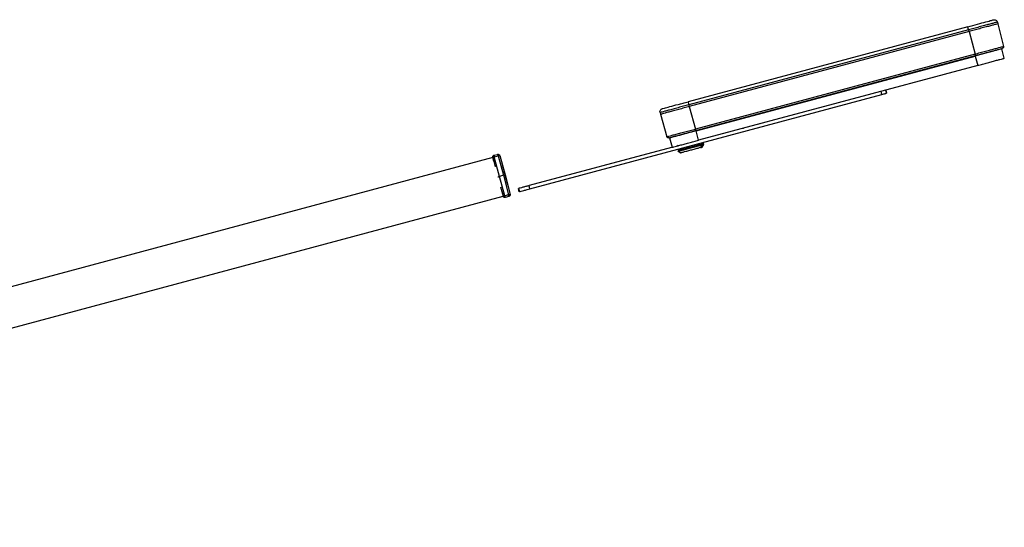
# Model space of a CAD drawing. Header units: millimetres. Extents: x 280 to 1260, y 186 to 1286.
# Tile 18 of 18: x 963 to 1260, y 1133 to 1286. Entities that reach past the tile are written whole.
import ezdxf

# ---------------------------------------------------------------- set-up
doc = ezdxf.new("R2010")
doc.units = ezdxf.units.MM
doc.header["$LTSCALE"] = 10

msp = doc.modelspace()

# ---------------------------------------------------------------- linework, layer by layer
at = {"color": 7, "linetype": 'Continuous', "lineweight": 25}
for p, q in [((1248.91, 1283.95), (1164.69, 1261.38)), ((1257.84, 1285.35), (1258, 1284.83)), ((1258, 1284.83), (1259.69, 1278.03)), ((1249.16, 1283.02), (1164.94, 1260.45)), ((1249.3, 1282.5), (1165.07, 1259.94)), ((1249.16, 1283.02), (1249.3, 1282.5)), ((1249.3, 1282.5), (1251.12, 1275.74)), ((1251.12, 1275.74), (1166.89, 1253.17)), ((1167.01, 1252.69), (1251.24, 1275.26)), ((1167.14, 1252.62), (1251.17, 1275.14)), ((1251.17, 1275.14), (1251.93, 1272.33)), ((1259.92, 1274.47), (1259.17, 1277.28)), ((1251.93, 1272.33), (1167.89, 1249.81)), ((1233.36, 1267.25), (1233.33, 1267.34)), ((1238.64, 1268.77), (1238.67, 1268.67)), ((1117.09, 1235.17), (1223.09, 1263.57)), ((1223.09, 1263.57), (1222.83, 1264.53)), ((1224.21, 1264.9), (1224.46, 1263.94)), ((1224.46, 1263.94), (1224.21, 1264.9)), ((1164.94, 1260.45), (1165.07, 1259.94)), ((1156.26, 1258.13), (1156.38, 1257.61)), ((1156.38, 1257.61), (1158.31, 1250.87)), ((1165.07, 1259.94), (1166.89, 1253.17)), ((1186.29, 1254.64), (1186.27, 1254.73)), ((1186.51, 1254.7), (1186.48, 1254.79)), ((1167.89, 1249.81), (1167.14, 1252.62)), ((1181.17, 1253.37), (1181.21, 1253.21)), ((1159.14, 1250.48), (1159.89, 1247.67)), ((1168.8, 1248.38), (1168.43, 1247.58)), ((1168.74, 1248.6), (1168.8, 1248.38)), ((1168.95, 1247.72), (1169.43, 1248.54)), ((1169.09, 1248.88), (1169.18, 1249.13)), ((1169.43, 1248.54), (1169.35, 1248.83)), ((1106.23, 1245.26), (1107.36, 1245.56)), ((1159.72, 1247.63), (1116.84, 1236.14)), ((1161.64, 1246.7), (1161.72, 1246.41)), ((1161.7, 1246.47), (1162.52, 1246)), ((1162.12, 1246.83), (1161.85, 1246.92)), ((1105.88, 1244.59), (734, 1144.95)), ((1106.18, 1243.46), (1105.88, 1244.65)), ((1105.88, 1244.59), (1106.62, 1241.81)), ((1106.36, 1244.78), (1107.49, 1245.08)), ((1107.87, 1238.91), (1106.36, 1244.78)), ((1107.49, 1245.08), (1109.12, 1239.25)), ((1107.98, 1245.21), (1109.6, 1239.38)), ((1110.07, 1237.85), (1108.85, 1242.42)), ((1109.6, 1239.38), (1111.11, 1233.51)), ((1109.12, 1239.25), (1107.87, 1238.91)), ((1109.49, 1233.08), (1107.87, 1238.91)), ((1109.12, 1239.25), (1110.63, 1233.38)), ((1110.47, 1236.37), (1110.07, 1237.85)), ((1108.24, 1235.79), (1108.98, 1233)), ((1108.68, 1234.13), (1109.01, 1232.95)), ((1110.63, 1233.38), (1109.49, 1233.08)), ((1113.49, 1235.3), (1113.77, 1234.24)), ((1113.68, 1235.3), (1113.94, 1234.33)), ((1117.09, 1235.17), (1116.84, 1236.14)), ((737.1, 1133.36), (1108.98, 1233)), ((1110.76, 1232.91), (1109.62, 1232.6))]:
    msp.add_line(p, q, dxfattribs=at)
for centre, start, end in [((1107.99, 1242.19), 15, 40.3339), ((1109.61, 1236.14), 350.4987, 15)]:
    msp.add_arc(centre, 0.89, start, end, dxfattribs=at)
for points, knots in [([(1248.91, 1283.95), (1249.93, 1284.23), (1250.93, 1284.49), (1252.8, 1284.99), (1253.65, 1285.22), (1255.08, 1285.61), (1255.65, 1285.76), (1256.23, 1285.91), (1256.38, 1285.95), (1256.57, 1286.01), (1256.62, 1286.02), (1256.62, 1286.02)], [0, 0, 0, 0, 0.25, 0.25, 0.5, 0.5, 0.75, 0.75, 0.875, 0.875, 1, 1, 1, 1]), ([(1249.16, 1283.02), (1249.13, 1283.13), (1249.1, 1283.25), (1249.04, 1283.48), (1249.01, 1283.59), (1248.96, 1283.77), (1248.94, 1283.84), (1248.92, 1283.93), (1248.91, 1283.95), (1248.91, 1283.95)], [0, 0, 0, 0, 0.25, 0.25, 0.5, 0.5, 0.75, 0.75, 1, 1, 1, 1]), ([(1257.84, 1285.35), (1257.84, 1285.35), (1257.79, 1285.33), (1257.6, 1285.28), (1257.44, 1285.24), (1257.02, 1285.13), (1256.75, 1285.05), (1256.1, 1284.88), (1255.72, 1284.78), (1254.87, 1284.55), (1254.41, 1284.43), (1253.42, 1284.16), (1252.89, 1284.02), (1251.82, 1283.73), (1251.28, 1283.59), (1250.21, 1283.3), (1249.68, 1283.16), (1249.16, 1283.02)], [0, 0, 0, 0, 0.125, 0.125, 0.25, 0.25, 0.375, 0.375, 0.5, 0.5, 0.625, 0.625, 0.75, 0.75, 0.875, 0.875, 1, 1, 1, 1]), ([(1258, 1284.83), (1258, 1284.83), (1257.95, 1284.82), (1257.75, 1284.77), (1257.6, 1284.73), (1257.17, 1284.61), (1256.9, 1284.54), (1256.25, 1284.37), (1255.87, 1284.27), (1255.03, 1284.04), (1254.56, 1283.91), (1253.56, 1283.65), (1253.04, 1283.51), (1251.97, 1283.22), (1251.42, 1283.07), (1250.35, 1282.78), (1249.81, 1282.64), (1249.3, 1282.5)], [0, 0, 0, 0, 0.125, 0.125, 0.25, 0.25, 0.375, 0.375, 0.5, 0.5, 0.625, 0.625, 0.75, 0.75, 0.875, 0.875, 1, 1, 1, 1]), ([(1256.62, 1286.02), (1256.74, 1286.05), (1256.86, 1286.06), (1257.12, 1286.03), (1257.25, 1285.99), (1257.49, 1285.86), (1257.59, 1285.77), (1257.75, 1285.57), (1257.81, 1285.46), (1257.84, 1285.35)], [0, 0, 0, 0, 0.25, 0.25, 0.5, 0.5, 0.75, 0.75, 1, 1, 1, 1]), ([(1251.12, 1275.74), (1251.62, 1275.87), (1252.15, 1276.01), (1253.21, 1276.3), (1253.75, 1276.44), (1254.8, 1276.72), (1255.32, 1276.86), (1256.3, 1277.12), (1256.76, 1277.25), (1257.6, 1277.47), (1257.97, 1277.57), (1258.61, 1277.74), (1258.88, 1277.82), (1259.3, 1277.93), (1259.45, 1277.97), (1259.65, 1278.02), (1259.69, 1278.03), (1259.69, 1278.03)], [0, 0, 0, 0, 0.125, 0.125, 0.25, 0.25, 0.375, 0.375, 0.5, 0.5, 0.625, 0.625, 0.75, 0.75, 0.875, 0.875, 1, 1, 1, 1]), ([(1259.69, 1278.03), (1259.71, 1277.98), (1259.71, 1277.91), (1259.69, 1277.78), (1259.67, 1277.72), (1259.6, 1277.6), (1259.56, 1277.55), (1259.45, 1277.47), (1259.39, 1277.44), (1259.34, 1277.43)], [0, 0, 0, 0, 0.25, 0.25, 0.5, 0.5, 0.75, 0.75, 1, 1, 1, 1]), ([(1251.24, 1275.26), (1251.24, 1275.26), (1251.24, 1275.27), (1251.23, 1275.32), (1251.22, 1275.35), (1251.19, 1275.45), (1251.18, 1275.5), (1251.15, 1275.62), (1251.13, 1275.68), (1251.12, 1275.74)], [0, 0, 0, 0, 0.25, 0.25, 0.5, 0.5, 0.75, 0.75, 1, 1, 1, 1]), ([(1251.15, 1275.23), (1251.61, 1275.36), (1252.1, 1275.49), (1253.07, 1275.75), (1253.57, 1275.88), (1254.54, 1276.14), (1255.02, 1276.27), (1255.92, 1276.51), (1256.35, 1276.63), (1257.12, 1276.84), (1257.47, 1276.93), (1258.06, 1277.09), (1258.3, 1277.15), (1258.69, 1277.25), (1258.83, 1277.29), (1259.01, 1277.34), (1259.05, 1277.35), (1259.05, 1277.35)], [0, 0, 0, 0, 0.125, 0.125, 0.25, 0.25, 0.375, 0.375, 0.5, 0.5, 0.625, 0.625, 0.75, 0.75, 0.875, 0.875, 1, 1, 1, 1]), ([(1251.15, 1275.23), (1251.15, 1275.23), (1251.15, 1275.23), (1251.16, 1275.19), (1251.17, 1275.16), (1251.17, 1275.14)], [0, 0, 0, 0, 0.5, 0.5, 1, 1, 1, 1]), ([(1251.24, 1275.26), (1251.72, 1275.39), (1252.22, 1275.52), (1253.22, 1275.79), (1253.72, 1275.93), (1254.72, 1276.19), (1255.21, 1276.32), (1256.13, 1276.57), (1256.57, 1276.69), (1257.36, 1276.9), (1257.71, 1276.99), (1258.32, 1277.16), (1258.57, 1277.22), (1258.96, 1277.33), (1259.11, 1277.37), (1259.29, 1277.42), (1259.34, 1277.43), (1259.34, 1277.43)], [0, 0, 0, 0, 0.125, 0.125, 0.25, 0.25, 0.375, 0.375, 0.5, 0.5, 0.625, 0.625, 0.75, 0.75, 0.875, 0.875, 1, 1, 1, 1]), ([(1251.93, 1272.33), (1252.4, 1272.45), (1252.89, 1272.58), (1253.88, 1272.85), (1254.38, 1272.98), (1255.36, 1273.25), (1255.85, 1273.38), (1256.76, 1273.62), (1257.19, 1273.74), (1257.97, 1273.95), (1258.32, 1274.04), (1258.92, 1274.2), (1259.17, 1274.27), (1259.56, 1274.37), (1259.7, 1274.41), (1259.88, 1274.46), (1259.92, 1274.47), (1259.92, 1274.47)], [0, 0, 0, 0, 0.125, 0.125, 0.25, 0.25, 0.375, 0.375, 0.5, 0.5, 0.625, 0.625, 0.75, 0.75, 0.875, 0.875, 1, 1, 1, 1]), ([(1223.09, 1263.57), (1223.28, 1263.63), (1223.46, 1263.68), (1223.81, 1263.77), (1223.96, 1263.81), (1224.21, 1263.88), (1224.31, 1263.9), (1224.43, 1263.94), (1224.46, 1263.94), (1224.46, 1263.94)], [0, 0, 0, 0, 0.25, 0.25, 0.5, 0.5, 0.75, 0.75, 1, 1, 1, 1]), ([(1164.94, 1260.45), (1164.42, 1260.32), (1163.89, 1260.17), (1162.82, 1259.89), (1162.28, 1259.74), (1161.21, 1259.45), (1160.68, 1259.31), (1159.69, 1259.05), (1159.22, 1258.92), (1158.38, 1258.7), (1158, 1258.59), (1157.35, 1258.42), (1157.08, 1258.35), (1156.66, 1258.23), (1156.5, 1258.19), (1156.31, 1258.14), (1156.26, 1258.13), (1156.26, 1258.13)], [0, 0, 0, 0, 0.125, 0.125, 0.25, 0.25, 0.375, 0.375, 0.5, 0.5, 0.625, 0.625, 0.75, 0.75, 0.875, 0.875, 1, 1, 1, 1]), ([(1156.98, 1259.32), (1156.98, 1259.32), (1157.18, 1259.37), (1157.95, 1259.58), (1158.52, 1259.73), (1159.95, 1260.12), (1160.8, 1260.34), (1162.2, 1260.72), (1162.69, 1260.85), (1163.68, 1261.11), (1164.18, 1261.25), (1164.69, 1261.38)], [0, 0, 0, 0, 0.25, 0.25, 0.5, 0.5, 0.75, 0.75, 0.875, 0.875, 1, 1, 1, 1]), ([(1164.69, 1261.38), (1164.69, 1261.38), (1164.69, 1261.36), (1164.72, 1261.27), (1164.73, 1261.2), (1164.78, 1261.02), (1164.81, 1260.91), (1164.87, 1260.68), (1164.91, 1260.56), (1164.94, 1260.45)], [0, 0, 0, 0, 0.25, 0.25, 0.5, 0.5, 0.75, 0.75, 1, 1, 1, 1]), ([(1156.26, 1258.13), (1156.23, 1258.24), (1156.23, 1258.37), (1156.26, 1258.62), (1156.31, 1258.75), (1156.45, 1258.98), (1156.54, 1259.08), (1156.75, 1259.24), (1156.86, 1259.29), (1156.98, 1259.32)], [0, 0, 0, 0, 0.25, 0.25, 0.5, 0.5, 0.75, 0.75, 1, 1, 1, 1]), ([(1165.07, 1259.94), (1164.56, 1259.8), (1164.03, 1259.66), (1162.95, 1259.37), (1162.41, 1259.22), (1161.34, 1258.94), (1160.81, 1258.79), (1159.82, 1258.53), (1159.35, 1258.4), (1158.5, 1258.18), (1158.12, 1258.07), (1157.47, 1257.9), (1157.2, 1257.83), (1156.78, 1257.71), (1156.63, 1257.67), (1156.43, 1257.62), (1156.38, 1257.61), (1156.38, 1257.61)], [0, 0, 0, 0, 0.125, 0.125, 0.25, 0.25, 0.375, 0.375, 0.5, 0.5, 0.625, 0.625, 0.75, 0.75, 0.875, 0.875, 1, 1, 1, 1]), ([(1156.65, 1259.16), (1156.59, 1259.12), (1156.53, 1259.07), (1156.5, 1259.02), (1156.5, 1259.01)], [0, 0, 0, 0, 0.864883, 1, 1, 1, 1]), ([(1158.31, 1250.87), (1158.31, 1250.87), (1158.36, 1250.88), (1158.55, 1250.93), (1158.71, 1250.97), (1159.12, 1251.09), (1159.39, 1251.16), (1160.03, 1251.33), (1160.41, 1251.43), (1161.24, 1251.65), (1161.71, 1251.78), (1162.69, 1252.04), (1163.2, 1252.18), (1164.26, 1252.46), (1164.8, 1252.61), (1165.86, 1252.89), (1166.38, 1253.03), (1166.89, 1253.17)], [0, 0, 0, 0, 0.125, 0.125, 0.25, 0.25, 0.375, 0.375, 0.5, 0.5, 0.625, 0.625, 0.75, 0.75, 0.875, 0.875, 1, 1, 1, 1]), ([(1158.92, 1250.52), (1158.92, 1250.52), (1158.96, 1250.53), (1159.15, 1250.58), (1159.29, 1250.62), (1159.69, 1250.73), (1159.94, 1250.8), (1160.54, 1250.96), (1160.9, 1251.05), (1161.69, 1251.26), (1162.12, 1251.38), (1163.05, 1251.63), (1163.54, 1251.76), (1164.53, 1252.03), (1165.04, 1252.16), (1166.04, 1252.43), (1166.54, 1252.56), (1167.01, 1252.69)], [0, 0, 0, 0, 0.125, 0.125, 0.25, 0.25, 0.375, 0.375, 0.5, 0.5, 0.625, 0.625, 0.75, 0.75, 0.875, 0.875, 1, 1, 1, 1]), ([(1167.14, 1252.62), (1166.67, 1252.49), (1166.18, 1252.36), (1165.19, 1252.1), (1164.69, 1251.96), (1163.7, 1251.7), (1163.22, 1251.57), (1162.3, 1251.33), (1161.87, 1251.21), (1161.09, 1251), (1160.74, 1250.91), (1160.14, 1250.75), (1159.9, 1250.68), (1159.51, 1250.58), (1159.36, 1250.54), (1159.18, 1250.49), (1159.14, 1250.48), (1159.14, 1250.48)], [0, 0, 0, 0, 0.125, 0.125, 0.25, 0.25, 0.375, 0.375, 0.5, 0.5, 0.625, 0.625, 0.75, 0.75, 0.875, 0.875, 1, 1, 1, 1]), ([(1166.89, 1253.17), (1166.9, 1253.11), (1166.92, 1253.05), (1166.95, 1252.93), (1166.97, 1252.88), (1166.99, 1252.78), (1167, 1252.75), (1167.01, 1252.7), (1167.01, 1252.69), (1167.01, 1252.69)], [0, 0, 0, 0, 0.25, 0.25, 0.5, 0.5, 0.75, 0.75, 1, 1, 1, 1]), ([(1167.11, 1252.72), (1167.11, 1252.72), (1167.11, 1252.71), (1167.12, 1252.67), (1167.13, 1252.64), (1167.14, 1252.62)], [0, 0, 0, 0, 0.5, 0.5, 1, 1, 1, 1]), ([(1158.92, 1250.52), (1158.87, 1250.51), (1158.8, 1250.5), (1158.67, 1250.52), (1158.61, 1250.54), (1158.49, 1250.6), (1158.44, 1250.65), (1158.36, 1250.75), (1158.33, 1250.81), (1158.31, 1250.87)], [0, 0, 0, 0, 0.25, 0.25, 0.5, 0.5, 0.75, 0.75, 1, 1, 1, 1]), ([(1159.89, 1247.67), (1159.89, 1247.67), (1159.93, 1247.68), (1160.12, 1247.73), (1160.26, 1247.77), (1160.65, 1247.87), (1160.9, 1247.94), (1161.5, 1248.1), (1161.84, 1248.19), (1162.63, 1248.4), (1163.06, 1248.51), (1163.97, 1248.76), (1164.45, 1248.89), (1165.44, 1249.15), (1165.94, 1249.29), (1166.93, 1249.55), (1167.42, 1249.68), (1167.89, 1249.81)], [0, 0, 0, 0, 0.125, 0.125, 0.25, 0.25, 0.375, 0.375, 0.5, 0.5, 0.625, 0.625, 0.75, 0.75, 0.875, 0.875, 1, 1, 1, 1]), ([(1161.5, 1248.13), (1161.5, 1248.13), (1161.53, 1248.24), (1161.62, 1248.3), (1161.71, 1248.37)], [0, 0, 0, 0, 0.022508, 1, 1, 1, 1]), ([(1168.74, 1248.6), (1168.43, 1248.51), (1167.78, 1248.34), (1166.31, 1247.95), (1164.75, 1247.53), (1163.33, 1247.15), (1162.26, 1246.86), (1161.66, 1246.7), (1161.71, 1246.71), (1161.72, 1246.72)], [0, 0, 0, 0, 0.147168, 0.306461, 0.465755, 0.612922, 0.76009, 0.919384, 1, 1, 1, 1]), ([(1161.78, 1246.5), (1161.76, 1246.49), (1161.72, 1246.48), (1162.32, 1246.64), (1163.39, 1246.93), (1164.81, 1247.31), (1166.37, 1247.73), (1167.84, 1248.12), (1168.49, 1248.29), (1168.8, 1248.38)], [0, 0, 0, 0, 0.081844, 0.240925, 0.387896, 0.534867, 0.693948, 0.853029, 1, 1, 1, 1]), ([(1169.29, 1248.75), (1169.31, 1248.75), (1169.36, 1248.76), (1168.98, 1248.66), (1168.74, 1248.6)], [0, 0, 0, 0, 0.348368, 1, 1, 1, 1]), ([(1168.77, 1248.56), (1168.8, 1248.57), (1168.93, 1248.63), (1169.05, 1248.76), (1169.09, 1248.87), (1169.09, 1248.88)], [0, 0, 0, 0, 0.200645, 0.984457, 1, 1, 1, 1]), ([(1169.35, 1248.52), (1169.36, 1248.53), (1169.42, 1248.54), (1169.04, 1248.44), (1168.8, 1248.38)], [0, 0, 0, 0, 0.348368, 1, 1, 1, 1]), ([(1105.88, 1244.65), (1105.86, 1244.71), (1105.86, 1244.77), (1105.87, 1244.9), (1105.89, 1244.97), (1105.96, 1245.08), (1106.01, 1245.14), (1106.12, 1245.21), (1106.17, 1245.24), (1106.23, 1245.26)], [0, 0, 0, 0, 0.25, 0.25, 0.5, 0.5, 0.75, 0.75, 1, 1, 1, 1]), ([(1106.23, 1245.26), (1106.23, 1245.26), (1106.23, 1245.25), (1106.25, 1245.2), (1106.26, 1245.16), (1106.28, 1245.07), (1106.3, 1245.01), (1106.33, 1244.9), (1106.34, 1244.84), (1106.36, 1244.78)], [0, 0, 0, 0, 0.25, 0.25, 0.5, 0.5, 0.75, 0.75, 1, 1, 1, 1]), ([(1107.36, 1245.56), (1107.42, 1245.58), (1107.49, 1245.58), (1107.62, 1245.57), (1107.68, 1245.55), (1107.8, 1245.48), (1107.85, 1245.43), (1107.93, 1245.33), (1107.96, 1245.27), (1107.98, 1245.21)], [0, 0, 0, 0, 0.25, 0.25, 0.5, 0.5, 0.75, 0.75, 1, 1, 1, 1]), ([(1107.49, 1245.08), (1107.48, 1245.14), (1107.46, 1245.2), (1107.43, 1245.32), (1107.41, 1245.37), (1107.39, 1245.47), (1107.38, 1245.5), (1107.37, 1245.55), (1107.36, 1245.56), (1107.36, 1245.56)], [0, 0, 0, 0, 0.25, 0.25, 0.5, 0.5, 0.75, 0.75, 1, 1, 1, 1]), ([(1161.85, 1246.92), (1161.84, 1246.92), (1161.75, 1246.95), (1161.68, 1247.03), (1161.62, 1247.11)], [0, 0, 0, 0, 0.07232, 1, 1, 1, 1]), ([(1168.43, 1247.58), (1168.17, 1247.51), (1167.63, 1247.37), (1166.41, 1247.04), (1165.11, 1246.69), (1163.93, 1246.38), (1163.04, 1246.14), (1162.54, 1246), (1162.57, 1246.01), (1162.59, 1246.02)], [0, 0, 0, 0, 0.146964, 0.306036, 0.465108, 0.612071, 0.759035, 0.918107, 1, 1, 1, 1]), ([(1168.43, 1247.58), (1168.63, 1247.64), (1168.94, 1247.72), (1168.9, 1247.71), (1168.89, 1247.71)], [0, 0, 0, 0, 0.65567, 1, 1, 1, 1]), ([(1106.36, 1244.78), (1106.3, 1244.76), (1106.24, 1244.75), (1106.12, 1244.72), (1106.06, 1244.7), (1105.97, 1244.68), (1105.93, 1244.67), (1105.89, 1244.65), (1105.88, 1244.65), (1105.88, 1244.65)], [0, 0, 0, 0, 0.25, 0.25, 0.5, 0.5, 0.75, 0.75, 1, 1, 1, 1]), ([(1107.98, 1245.21), (1107.98, 1245.21), (1107.97, 1245.21), (1107.92, 1245.2), (1107.88, 1245.19), (1107.79, 1245.16), (1107.73, 1245.15), (1107.61, 1245.11), (1107.55, 1245.1), (1107.49, 1245.08)], [0, 0, 0, 0, 0.25, 0.25, 0.5, 0.5, 0.75, 0.75, 1, 1, 1, 1]), ([(1109.12, 1239.25), (1109.18, 1239.26), (1109.24, 1239.28), (1109.36, 1239.31), (1109.42, 1239.33), (1109.51, 1239.35), (1109.55, 1239.36), (1109.59, 1239.38), (1109.6, 1239.38), (1109.6, 1239.38)], [0, 0, 0, 0, 0.25, 0.25, 0.5, 0.5, 0.75, 0.75, 1, 1, 1, 1]), ([(1107.38, 1238.78), (1107.38, 1238.78), (1107.39, 1238.79), (1107.44, 1238.8), (1107.48, 1238.81), (1107.57, 1238.83), (1107.63, 1238.85), (1107.75, 1238.88), (1107.81, 1238.9), (1107.87, 1238.91)], [0, 0, 0, 0, 0.25, 0.25, 0.5, 0.5, 0.75, 0.75, 1, 1, 1, 1]), ([(1110.05, 1237.87), (1110.06, 1237.86), (1110.1, 1237.81), (1110.1, 1237.73), (1110.05, 1237.66), (1110.05, 1237.66)], [0, 0, 0, 0, 0.145172, 0.953151, 1, 1, 1, 1]), ([(1110.63, 1233.38), (1110.68, 1233.4), (1110.75, 1233.41), (1110.86, 1233.45), (1110.92, 1233.46), (1111.02, 1233.49), (1111.05, 1233.5), (1111.1, 1233.51), (1111.11, 1233.51), (1111.11, 1233.51)], [0, 0, 0, 0, 0.25, 0.25, 0.5, 0.5, 0.75, 0.75, 1, 1, 1, 1]), ([(1110.76, 1232.91), (1110.76, 1232.91), (1110.75, 1232.92), (1110.74, 1232.96), (1110.73, 1233), (1110.71, 1233.09), (1110.69, 1233.15), (1110.66, 1233.27), (1110.64, 1233.33), (1110.63, 1233.38)], [0, 0, 0, 0, 0.25, 0.25, 0.5, 0.5, 0.75, 0.75, 1, 1, 1, 1]), ([(1111.11, 1233.51), (1111.12, 1233.46), (1111.13, 1233.39), (1111.11, 1233.26), (1111.09, 1233.2), (1111.02, 1233.08), (1110.98, 1233.03), (1110.87, 1232.95), (1110.81, 1232.92), (1110.76, 1232.91)], [0, 0, 0, 0, 0.25, 0.25, 0.5, 0.5, 0.75, 0.75, 1, 1, 1, 1]), ([(1116.84, 1236.14), (1116.57, 1236.07), (1116.27, 1235.99), (1115.63, 1235.82), (1115.29, 1235.73), (1114.68, 1235.56), (1114.4, 1235.49), (1113.96, 1235.37), (1113.79, 1235.32), (1113.68, 1235.3)], [0, 0, 0, 0, 0.25, 0.25, 0.5, 0.5, 0.75, 0.75, 1, 1, 1, 1]), ([(1113.94, 1234.33), (1114.05, 1234.36), (1114.22, 1234.4), (1114.66, 1234.52), (1114.94, 1234.6), (1115.55, 1234.76), (1115.89, 1234.85), (1116.53, 1235.02), (1116.83, 1235.1), (1117.09, 1235.17)], [0, 0, 0, 0, 0.25, 0.25, 0.5, 0.5, 0.75, 0.75, 1, 1, 1, 1]), ([(1109.01, 1232.95), (1109.01, 1232.95), (1109.02, 1232.95), (1109.07, 1232.96), (1109.11, 1232.97), (1109.2, 1233), (1109.26, 1233.02), (1109.38, 1233.05), (1109.44, 1233.06), (1109.49, 1233.08)], [0, 0, 0, 0, 0.25, 0.25, 0.5, 0.5, 0.75, 0.75, 1, 1, 1, 1]), ([(1109.62, 1232.6), (1109.57, 1232.59), (1109.5, 1232.58), (1109.37, 1232.6), (1109.3, 1232.62), (1109.19, 1232.69), (1109.13, 1232.73), (1109.05, 1232.84), (1109.03, 1232.89), (1109.01, 1232.95)], [0, 0, 0, 0, 0.25, 0.25, 0.5, 0.5, 0.75, 0.75, 1, 1, 1, 1]), ([(1109.49, 1233.08), (1109.51, 1233.02), (1109.53, 1232.96), (1109.56, 1232.84), (1109.57, 1232.79), (1109.6, 1232.7), (1109.61, 1232.66), (1109.62, 1232.61), (1109.62, 1232.6), (1109.62, 1232.6)], [0, 0, 0, 0, 0.25, 0.25, 0.5, 0.5, 0.75, 0.75, 1, 1, 1, 1])]:
    msp.add_open_spline(points, degree=3, knots=knots, dxfattribs=at)

doc.saveas('drawing.dxf')
